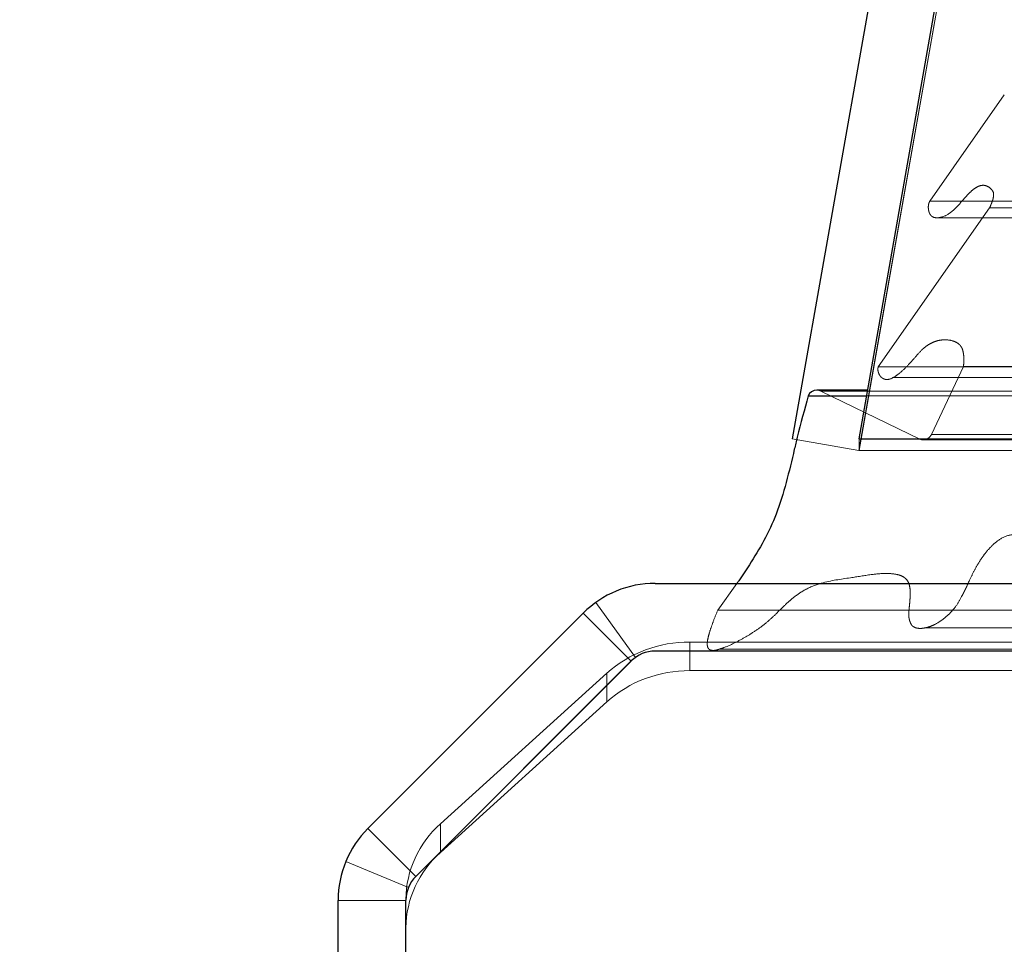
# Model space of a CAD drawing. Header units: inches. Extents: x 0.2 to 10.8, y 0.2 to 8.2.
# Tile 6 of 156: x 2.8221 to 2.8744, y 2.3002 to 2.3493. Entities that reach past the tile are written whole.
import ezdxf

# ---------------------------------------------------------------- set-up
doc = ezdxf.new("R2010")
doc.units = ezdxf.units.IN
doc.header["$MEASUREMENT"] = 0
doc.linetypes.add('HIDDEN', pattern=[0.07500000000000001, 0.05, -0.025])
doc.layers.add('DIMENSIONS', color=140, linetype='Continuous')
doc.styles.add('SLDTEXTSTYLE0', font='TXT', dxfattribs={"width": 0.7})
doc.dimstyles.new('SLDDIMSTYLE1', dxfattribs={"dimtxt": 0.0849609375, "dimasz": 0.13, "dimexe": 0, "dimexo": 0.0625, "dimgap": 0.021240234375, "dimtad": 0, "dimtih": 1, "dimtoh": 1, "dimlfac": 20, "dimrnd": 1e-09, "dimzin": 12, "dimdsep": 46, "dimtxsty": 'SLDTEXTSTYLE0', "dimsah": 1, "dimcen": 0.09, "dimadec": 0, "dimazin": 3, "dimtfac": 1, "dimtmove": 0, "dimatfit": 0, "dimfxl": 0, "dimfrac": 2, "dimtolj": 1, "dimtzin": 12, "dimarcsym": 0})

# ---------------------------------------------------------------- blocks, each defined once
blk = doc.blocks.new('_D_25')
at = {"layer": 'DIMENSIONS'}
for p, q in [((2.693112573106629, 2.319367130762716), (2.693112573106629, 2.569367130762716)), ((2.805872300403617, 2.319367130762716), (2.568112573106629, 2.319367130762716)), ((2.798570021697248, 2.223334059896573), (2.568112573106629, 2.223334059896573)), ((2.693112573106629, 1.990832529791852), (2.693112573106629, 2.223334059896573)), ((2.150296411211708, 1.990832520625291), (2.121766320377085, 1.990832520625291)), ((2.121766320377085, 1.990832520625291), (2.121766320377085, 1.855801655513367)), ((2.402765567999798, 1.990832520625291), (2.431295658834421, 1.990832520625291)), ((2.431295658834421, 1.990832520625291), (2.431295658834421, 1.855801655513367)), ((2.555938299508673, 1.990832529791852), (2.693112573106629, 1.990832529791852)), ((2.121766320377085, 1.855801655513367), (2.150296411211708, 1.855801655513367)), ((2.431295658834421, 1.855801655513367), (2.402765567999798, 1.855801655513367))]:
    blk.add_line(p, q, dxfattribs=at)
for points in [[(2.693112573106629, 2.319367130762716), (2.713112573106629, 2.449367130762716), (2.673112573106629, 2.449367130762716)], [(2.693112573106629, 2.223334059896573), (2.673112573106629, 2.093334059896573), (2.713112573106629, 2.093334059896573)]]:
    blk.add_solid(points, dxfattribs=at)
at = {"layer": 'DIMENSIONS', "char_height": 0.08333333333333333, "attachment_point": 1, "style": 'SLDTEXTSTYLE0'}
for s, insert in [('1.92', (2.150296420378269, 2.11727489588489)), ('48.8', (2.150296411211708, 1.963223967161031))]:
    blk.add_mtext(s, dxfattribs=dict(at, insert=insert))

msp = doc.modelspace()

# ---------------------------------------------------------------- linework, layer by layer
at = {"color": 7, "linetype": 'Continuous', "lineweight": 25}
for p, q in [((2.868606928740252, 2.357961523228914), (2.863156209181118, 2.327048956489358)), ((2.866707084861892, 2.327048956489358), (2.872157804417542, 2.357961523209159)), ((2.864001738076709, 2.32932909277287), (2.867109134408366, 2.32932909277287)), ((2.867163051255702, 2.329634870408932), (2.864462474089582, 2.329634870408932)), ((2.866707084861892, 2.327048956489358), (4.611321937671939, 2.327048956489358)), ((2.866707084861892, 2.327048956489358), (2.866707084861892, 2.327004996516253)), ((2.855872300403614, 2.319367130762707), (2.899676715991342, 2.319367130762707)), ((2.840608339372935, 2.306339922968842), (2.852053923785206, 2.317785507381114)), ((2.899672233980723, 2.315767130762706), (2.855870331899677, 2.315767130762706)), ((2.854598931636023, 2.315240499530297), (2.843153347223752, 2.303794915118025)), ((2.839026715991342, 1.524767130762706), (2.839026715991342, 2.302521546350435)), ((2.842626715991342, 1.522967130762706), (2.842626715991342, 2.302523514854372))]:
    msp.add_line(p, q, dxfattribs=at)
at = {"color": 7, "linetype": 'HIDDEN', "lineweight": 18}
for p, q in [((2.872152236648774, 2.357336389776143), (2.86670151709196, 2.326423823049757)), ((2.866707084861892, 2.326423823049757), (2.872157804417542, 2.357336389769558)), ((2.874423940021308, 2.345331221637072), (2.870461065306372, 2.339671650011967)), ((2.87288985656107, 2.340372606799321), (2.872883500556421, 2.340372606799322)), ((4.605146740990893, 2.340372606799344), (2.872889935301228, 2.340372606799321)), ((2.870461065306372, 2.339671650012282), (4.607567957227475, 2.339671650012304)), ((2.873642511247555, 2.339321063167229), (2.867722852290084, 2.330866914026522)), ((2.873642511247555, 2.339321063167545), (4.604386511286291, 2.339321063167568)), ((2.870929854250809, 2.338796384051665), (4.607094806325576, 2.338796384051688)), ((2.871308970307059, 2.332307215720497), (2.8713058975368, 2.332307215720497)), ((4.606714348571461, 2.332307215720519), (2.871309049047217, 2.332307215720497)), ((2.867722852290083, 2.330866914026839), (4.610306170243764, 2.330866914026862)), ((2.872251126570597, 2.330885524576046), (2.870550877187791, 2.327274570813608)), ((2.872251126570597, 2.330885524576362), (4.60577789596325, 2.330885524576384)), ((2.868483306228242, 2.330297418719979), (4.609513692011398, 2.330297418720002)), ((2.864681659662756, 2.329584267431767), (4.613347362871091, 2.329584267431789)), ((2.869972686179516, 2.327003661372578), (2.864681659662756, 2.329584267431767)), ((2.864681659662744, 2.329584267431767), (4.613347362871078, 2.329584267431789)), ((2.867109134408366, 2.32932909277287), (4.610919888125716, 2.329329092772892)), ((4.610865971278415, 2.329634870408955), (2.867163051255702, 2.329634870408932)), ((2.870550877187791, 2.327274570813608), (4.607478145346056, 2.327274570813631)), ((2.870550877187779, 2.327274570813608), (4.607478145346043, 2.327274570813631)), ((2.863156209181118, 2.327048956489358), (2.86670151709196, 2.326423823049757)), ((2.866707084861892, 2.327004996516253), (2.866707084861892, 2.326423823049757)), ((2.869972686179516, 2.327003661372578), (4.608056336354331, 2.3270036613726)), ((2.870098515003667, 2.326987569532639), (4.607930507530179, 2.326987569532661)), ((2.866707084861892, 2.326423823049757), (4.611321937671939, 2.326423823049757)), ((2.860212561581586, 2.319367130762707), (2.859199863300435, 2.317938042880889)), ((2.854820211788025, 2.315427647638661), (2.852716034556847, 2.31834868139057)), ((2.854599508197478, 2.315239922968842), (2.852053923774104, 2.317785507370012)), ((2.859199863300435, 2.317938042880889), (2.899676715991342, 2.31793804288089)), ((2.857715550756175, 2.316249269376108), (2.857715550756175, 2.314727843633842)), ((2.857715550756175, 2.316249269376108), (2.901126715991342, 2.316249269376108)), ((2.859303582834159, 2.315876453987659), (2.899676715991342, 2.315876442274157)), ((2.843153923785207, 2.303794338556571), (2.854599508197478, 2.315239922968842)), ((2.844457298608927, 2.306579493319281), (2.853296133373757, 2.314590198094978)), ((2.853296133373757, 2.313068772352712), (2.853296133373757, 2.314590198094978)), ((2.857715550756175, 2.314727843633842), (2.900522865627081, 2.314727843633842)), ((2.853296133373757, 2.313068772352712), (2.844457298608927, 2.305058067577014)), ((2.843153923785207, 2.303794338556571), (2.840608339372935, 2.306339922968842)), ((2.844457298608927, 2.306579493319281), (2.844457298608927, 2.305058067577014)), ((2.842763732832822, 2.303210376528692), (2.839437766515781, 2.304588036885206)), ((2.842626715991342, 2.302521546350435), (2.839026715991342, 2.302521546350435)), ((2.842626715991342, 2.302523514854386), (2.842626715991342, 2.302574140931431))]:
    msp.add_line(p, q, dxfattribs=at)
at = {"color": 7, "linetype": 'HIDDEN', "lineweight": 18, "flags": 128}
for points in [[(4.610686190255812, 2.319828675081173), (3.702450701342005, 2.319828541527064), (2.867338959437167, 2.319828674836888)], [(4.610685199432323, 2.319828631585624), (3.810190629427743, 2.319826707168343), (2.867339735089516, 2.319828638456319)], [(2.870268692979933, 2.317010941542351), (3.725085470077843, 2.317010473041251), (4.607769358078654, 2.317010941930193)]]:
    msp.add_lwpolyline(points, dxfattribs=at)
at = {"color": 7, "linetype": 'Continuous', "lineweight": 25}
for centre, radius, start, end in [((2.864462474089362, 2.329134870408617), 0.0005000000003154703, 89.99999997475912, 157.1422396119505), ((2.855872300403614, 2.313967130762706), 0.005400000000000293, 90, 135), ((2.855870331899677, 2.313969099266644), 0.001798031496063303, 90, 135), ((2.844426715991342, 2.302521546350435), 0.00540000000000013, 135, 180), ((2.844424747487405, 2.302523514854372), 0.001798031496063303, 135, 180)]:
    msp.add_arc(centre, radius, start, end, dxfattribs=at)
at = {"color": 7, "linetype": 'HIDDEN', "lineweight": 18}
for centre, radius, start, end in [((2.864462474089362, 2.329134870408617), 0.0005000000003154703, 64.00000000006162, 89.99999997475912), ((2.870098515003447, 2.327487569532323), 0.0004999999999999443, 255.4243750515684, 334.7861857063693), ((2.857667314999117, 2.309662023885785), 0.006587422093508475, 89.58045348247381, 131.5723170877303), ((2.857667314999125, 2.308140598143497), 0.006587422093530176, 89.58045348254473, 131.5723170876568), ((2.848040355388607, 2.302520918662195), 0.005413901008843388, 131.4392312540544, 179.4367350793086), ((2.848040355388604, 2.300999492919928), 0.005413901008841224, 131.439231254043, 179.436735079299)]:
    msp.add_arc(centre, radius, start, end, dxfattribs=at)
for points, knots in [([(2.870461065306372, 2.33967165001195), (2.870448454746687, 2.339647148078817), (2.870423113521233, 2.33959791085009), (2.870399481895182, 2.339511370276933), (2.87038647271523, 2.339419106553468), (2.870384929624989, 2.339322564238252), (2.870394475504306, 2.339224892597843), (2.870415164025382, 2.339129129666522), (2.870447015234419, 2.339038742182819), (2.870490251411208, 2.338957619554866), (2.870557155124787, 2.33887500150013), (2.870680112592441, 2.338803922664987), (2.870832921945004, 2.338785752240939), (2.871001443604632, 2.338802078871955), (2.871289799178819, 2.338880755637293), (2.871720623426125, 2.339146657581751), (2.872126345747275, 2.339624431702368), (2.872468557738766, 2.34001828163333), (2.872734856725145, 2.340270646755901), (2.873006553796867, 2.340463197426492), (2.873301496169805, 2.340546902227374), (2.873569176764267, 2.340467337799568), (2.873739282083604, 2.340312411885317), (2.873848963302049, 2.340155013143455), (2.873859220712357, 2.33999784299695), (2.873838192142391, 2.339837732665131), (2.873792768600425, 2.339676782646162), (2.873721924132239, 2.339503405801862), (2.873672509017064, 2.339389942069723), (2.873642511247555, 2.339321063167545)], [0, 0, 0, 0, 0.01286879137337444, 0.02586014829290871, 0.03915414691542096, 0.05280973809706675, 0.06678895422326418, 0.08099193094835, 0.09530063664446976, 0.109635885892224, 0.1240351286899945, 0.1483514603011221, 0.18697179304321, 0.2169893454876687, 0.249570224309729, 0.3631535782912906, 0.4986136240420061, 0.5635885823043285, 0.6272607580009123, 0.6891535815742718, 0.7481889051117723, 0.8066944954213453, 0.8499554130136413, 0.873983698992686, 0.8919318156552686, 0.9150774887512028, 0.9430074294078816, 0.9654022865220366, 0.9999999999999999, 0.9999999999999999, 0.9999999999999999, 0.9999999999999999]), ([(2.867722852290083, 2.330866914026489), (2.867717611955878, 2.330845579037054), (2.867706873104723, 2.330801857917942), (2.867705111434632, 2.330729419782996), (2.867713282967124, 2.330653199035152), (2.867732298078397, 2.330574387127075), (2.86776168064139, 2.330495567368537), (2.867801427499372, 2.330419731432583), (2.867852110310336, 2.330350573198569), (2.867918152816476, 2.330287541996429), (2.868025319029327, 2.330222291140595), (2.868248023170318, 2.330164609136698), (2.868547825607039, 2.33030075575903), (2.86891723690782, 2.330569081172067), (2.869286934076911, 2.330930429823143), (2.869682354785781, 2.331371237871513), (2.869988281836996, 2.331727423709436), (2.870250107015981, 2.331958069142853), (2.870479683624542, 2.332106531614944), (2.870762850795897, 2.332234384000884), (2.871104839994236, 2.332313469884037), (2.871465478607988, 2.332309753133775), (2.871779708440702, 2.332233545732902), (2.872011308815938, 2.33209280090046), (2.872163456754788, 2.331913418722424), (2.872234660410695, 2.331694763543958), (2.872274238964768, 2.331443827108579), (2.872282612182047, 2.331167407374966), (2.872261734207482, 2.330980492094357), (2.872251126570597, 2.330885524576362)], [0, 0, 0, 0, 0.008015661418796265, 0.0164262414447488, 0.02548130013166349, 0.03532265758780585, 0.04596838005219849, 0.05731829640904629, 0.06918684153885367, 0.08154973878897, 0.09716460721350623, 0.1262066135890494, 0.1938647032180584, 0.2508569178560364, 0.3344528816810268, 0.4187957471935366, 0.5010146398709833, 0.5361129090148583, 0.5786151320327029, 0.6281782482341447, 0.6848127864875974, 0.7500089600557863, 0.8064906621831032, 0.8477527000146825, 0.8748195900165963, 0.9022650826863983, 0.9327237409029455, 0.9658184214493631, 1, 1, 1, 1]), ([(2.859199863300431, 2.317938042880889), (2.85912137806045, 2.317748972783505), (2.858978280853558, 2.31740425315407), (2.858808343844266, 2.316922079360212), (2.858692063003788, 2.316530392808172), (2.858636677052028, 2.316245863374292), (2.858639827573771, 2.316050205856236), (2.858680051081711, 2.315923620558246), (2.858759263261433, 2.315839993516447), (2.858868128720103, 2.315804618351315), (2.858999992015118, 2.315798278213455), (2.859156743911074, 2.315827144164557), (2.859335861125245, 2.315885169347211), (2.859679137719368, 2.31600507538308), (2.860164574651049, 2.316228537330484), (2.860763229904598, 2.316561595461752), (2.861318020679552, 2.316913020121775), (2.861829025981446, 2.317303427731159), (2.862329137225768, 2.317773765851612), (2.862752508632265, 2.318203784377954), (2.863148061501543, 2.318557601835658), (2.863500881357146, 2.318824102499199), (2.86401275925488, 2.319140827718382), (2.864937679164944, 2.31948857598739), (2.866097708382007, 2.319628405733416), (2.867251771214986, 2.319828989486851), (2.868063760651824, 2.319909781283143), (2.868601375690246, 2.31987092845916), (2.868921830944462, 2.3197897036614), (2.869113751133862, 2.319683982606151), (2.869268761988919, 2.319539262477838), (2.869371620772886, 2.319333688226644), (2.869424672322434, 2.319055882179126), (2.869427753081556, 2.318756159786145), (2.869407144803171, 2.318456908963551), (2.869385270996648, 2.318165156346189), (2.869352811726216, 2.31791626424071), (2.869338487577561, 2.317705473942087), (2.869355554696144, 2.317535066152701), (2.869394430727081, 2.317368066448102), (2.869457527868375, 2.317215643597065), (2.869528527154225, 2.317104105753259), (2.869660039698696, 2.31702056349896), (2.869855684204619, 2.316962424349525), (2.87015076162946, 2.316974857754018), (2.870458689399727, 2.317057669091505), (2.870874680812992, 2.317241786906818), (2.871349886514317, 2.317570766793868), (2.871833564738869, 2.318086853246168), (2.872222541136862, 2.31875158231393), (2.872523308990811, 2.319429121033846), (2.87282727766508, 2.320057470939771), (2.873088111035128, 2.320511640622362), (2.873405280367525, 2.320977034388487), (2.873825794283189, 2.321453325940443), (2.874397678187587, 2.321874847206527), (2.874944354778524, 2.322001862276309), (2.87532517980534, 2.321877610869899), (2.875528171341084, 2.321749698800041), (2.875692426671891, 2.321549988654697), (2.875855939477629, 2.321241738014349), (2.876038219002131, 2.320872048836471), (2.876241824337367, 2.320519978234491), (2.876517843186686, 2.320081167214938), (2.876871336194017, 2.319560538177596), (2.877319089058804, 2.31899703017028), (2.877782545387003, 2.318501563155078), (2.878257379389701, 2.318089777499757), (2.878705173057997, 2.317814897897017), (2.879112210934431, 2.317682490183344), (2.87947042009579, 2.317653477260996), (2.879747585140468, 2.317741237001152), (2.879899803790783, 2.317888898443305), (2.879947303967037, 2.31798341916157), (2.879982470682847, 2.318106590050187), (2.880004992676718, 2.318256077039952), (2.880016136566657, 2.318427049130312), (2.880015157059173, 2.318615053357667), (2.880002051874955, 2.318817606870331), (2.879976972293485, 2.319034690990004), (2.879931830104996, 2.31930857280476), (2.87986844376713, 2.319633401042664), (2.879791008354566, 2.320005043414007), (2.879697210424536, 2.32039712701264), (2.879612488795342, 2.320792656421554), (2.879576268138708, 2.32117597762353), (2.879585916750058, 2.321501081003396), (2.879673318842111, 2.321779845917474), (2.879831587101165, 2.321915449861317), (2.879984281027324, 2.32195950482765), (2.880120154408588, 2.321967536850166), (2.880305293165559, 2.321947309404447), (2.880624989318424, 2.321875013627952), (2.881225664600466, 2.321666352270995), (2.882050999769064, 2.321304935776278), (2.882987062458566, 2.320742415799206), (2.88387972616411, 2.320007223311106), (2.88455457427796, 2.319302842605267), (2.885032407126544, 2.318778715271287), (2.885298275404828, 2.318511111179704), (2.885521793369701, 2.318321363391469), (2.8857382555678, 2.318185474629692), (2.885978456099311, 2.318104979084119), (2.886227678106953, 2.318115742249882), (2.886460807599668, 2.318194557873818), (2.886659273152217, 2.318308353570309), (2.886806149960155, 2.318447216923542), (2.88691139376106, 2.318626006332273), (2.886975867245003, 2.318820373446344), (2.88700662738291, 2.319047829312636), (2.886973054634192, 2.319335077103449), (2.886890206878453, 2.3196960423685), (2.886750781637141, 2.320127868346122), (2.886626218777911, 2.320428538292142), (2.886558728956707, 2.320591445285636)], [0, 0, 0, 0, 0.01165580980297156, 0.0212513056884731, 0.02862020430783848, 0.0342911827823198, 0.03667556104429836, 0.03893308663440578, 0.04124556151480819, 0.04399857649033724, 0.04734540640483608, 0.05123865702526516, 0.05575357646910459, 0.06095083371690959, 0.07795820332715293, 0.09408110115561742, 0.109282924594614, 0.1236696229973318, 0.1375796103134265, 0.154134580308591, 0.1630180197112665, 0.1729922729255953, 0.1840146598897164, 0.2048891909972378, 0.2441303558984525, 0.2718263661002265, 0.2922069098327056, 0.3053877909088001, 0.3118454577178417, 0.3169624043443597, 0.3208356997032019, 0.3252760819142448, 0.3302677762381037, 0.3359005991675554, 0.3410985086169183, 0.3462793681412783, 0.351515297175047, 0.3544827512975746, 0.3574843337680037, 0.3605674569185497, 0.3637072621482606, 0.3668044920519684, 0.3686870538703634, 0.3738130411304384, 0.3820846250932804, 0.3908438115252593, 0.3972951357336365, 0.4147690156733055, 0.4303906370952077, 0.4422064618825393, 0.4610488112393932, 0.4723716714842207, 0.4826980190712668, 0.4921122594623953, 0.5067198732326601, 0.522737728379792, 0.5401598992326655, 0.5471704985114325, 0.5518299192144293, 0.5564978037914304, 0.563826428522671, 0.5721575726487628, 0.5801748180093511, 0.5879775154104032, 0.6035088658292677, 0.6184661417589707, 0.6329214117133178, 0.646926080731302, 0.6603699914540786, 0.6694170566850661, 0.6784501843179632, 0.6877764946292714, 0.6895992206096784, 0.6916347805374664, 0.6940048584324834, 0.6967465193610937, 0.6997911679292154, 0.7031107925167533, 0.7067204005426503, 0.7106189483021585, 0.7148230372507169, 0.7216774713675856, 0.7285545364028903, 0.7354668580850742, 0.7435757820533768, 0.750364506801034, 0.7559948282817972, 0.7607307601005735, 0.7657889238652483, 0.7692104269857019, 0.7726135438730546, 0.7760447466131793, 0.78278301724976, 0.797006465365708, 0.8224909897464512, 0.847878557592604, 0.873571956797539, 0.899714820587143, 0.9106852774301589, 0.9188292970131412, 0.9241891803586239, 0.9304520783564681, 0.9365863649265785, 0.9427587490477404, 0.949169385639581, 0.9540556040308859, 0.9584565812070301, 0.9625319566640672, 0.9663327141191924, 0.9697505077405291, 0.9746993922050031, 0.9815092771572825, 0.9899814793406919, 1, 1, 1, 1])]:
    msp.add_open_spline(points, degree=3, knots=knots, dxfattribs=at)
at = {"color": 7, "linetype": 'Continuous', "lineweight": 25}
msp.add_open_spline([(2.864001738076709, 2.329329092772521), (2.863804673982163, 2.32859978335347), (2.863550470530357, 2.327659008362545), (2.863033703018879, 2.325537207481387), (2.862476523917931, 2.323038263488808), (2.861240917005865, 2.320877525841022), (2.860472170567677, 2.319732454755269), (2.860245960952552, 2.319414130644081), (2.860212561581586, 2.319367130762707)], degree=3, knots=[0, 0, 0, 0, 0.2048192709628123, 0.2642072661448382, 0.5877581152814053, 0.8815774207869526, 0.9825151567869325, 1, 1, 1, 1], dxfattribs=at)

# ---------------------------------------------------------------- dimensions: what is measured, and where the dimension line sits
at = {"layer": 'DIMENSIONS'}
dim = msp.add_linear_dim(base=(2.693112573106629, 2.319367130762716), p1=(2.848570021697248, 2.223334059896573), p2=(2.855872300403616, 2.319367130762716), angle=90.0000000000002, dimstyle='SLDDIMSTYLE1', dxfattribs=at)
dim.commit()
dim.dimension.update_dxf_attribs({"geometry": '_D_25', "text_midpoint": (2.693112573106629, 1.990832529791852), "dimtype": 160})

doc.saveas('drawing.dxf')
